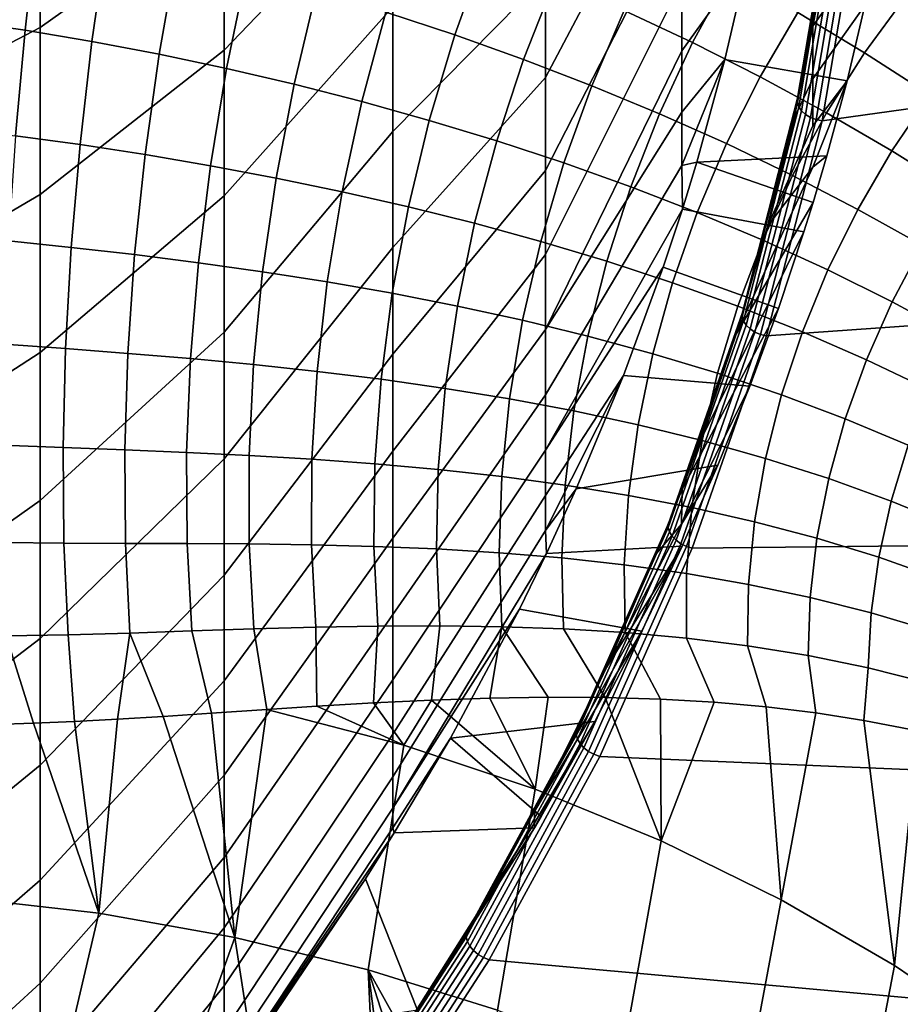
# Model space of a CAD drawing. Header units: metres. Extents: x -24 to 94, y -256 to 25.
# Tile 176 of 195: x 78.1 to 83.37, y -16.61 to -10.72. Entities that reach past the tile are written whole.
import ezdxf

# ---------------------------------------------------------------- set-up
doc = ezdxf.new("R2010")
doc.units = ezdxf.units.M
doc.layers.add('solid_10_061_003_XXX', color=7, linetype='CONTINUOUS')

msp = doc.modelspace()

# ---------------------------------------------------------------- linework, layer by layer
at = {"layer": 'solid_10_061_003_XXX'}
for points in [[(78.224976, -9.715414, 74.178932), (79.326355, -9.012093, 75.4478), (79.326355, -9.979489, 76.093376), (78.224976, -10.764632, 74.87326)], [(79.326355, -10.900813, 76.803162), (79.326355, -9.979489, 76.093376), (80.336258, -9.008134, 77.260719), (80.336258, -9.847392, 77.897743)], [(81.250847, -11.064909, 81.376114), (81.250847, -10.458348, 80.64978), (82.066635, -8.971923, 81.438347), (82.066635, -9.520189, 82.052467)], [(81.250847, -11.621123, 82.141685), (81.250847, -11.064909, 81.376114), (82.066635, -9.520189, 82.052467), (82.066635, -10.026504, 82.701607)], [(78.224976, -10.764632, 74.87326), (77.036316, -11.386167, 73.625092), (77.036316, -10.259458, 72.896606), (78.224976, -9.715414, 74.178932)], [(82.464561, -10.347692, 84.973854), (82.066635, -10.904544, 84.093376), (82.066635, -10.488634, 83.382912), (82.578247, -9.741383, 84.409576)], [(82.869179, -10.654808, 83.798775), (82.850548, -10.757395, 83.893822), (83.255692, -10.182955, 84.820564), (83.335724, -9.729325, 84.398384)], [(80.336258, -10.641743, 78.589958), (81.250847, -9.804201, 79.965996), (81.250847, -10.458348, 80.64978), (80.336258, -11.387564, 79.334206)], [(79.326355, -11.771811, 77.573868), (79.326355, -10.900813, 76.803162), (80.336258, -9.847392, 77.897743), (80.336258, -10.641743, 78.589958)], [(82.759277, -11.188503, 84.244987), (82.977737, -9.893978, 83.045372), (82.976593, -9.918981, 83.018234), (82.758141, -11.213453, 84.217804)], [(82.759277, -11.188503, 84.244987), (82.971565, -9.996569, 83.188797), (82.977737, -9.893978, 83.045372)], [(82.758141, -11.213453, 84.217804), (82.976593, -9.918981, 83.018234), (82.984451, -9.94402, 82.992271), (82.765938, -11.23886, 84.192184)], [(82.765938, -11.23886, 84.192184), (82.984451, -9.94402, 82.992271), (83.000847, -9.967578, 82.969055), (82.782204, -11.263185, 84.169678)], [(78.224976, -10.764632, 74.87326), (79.326355, -9.979489, 76.093376), (79.326355, -10.900813, 76.803162), (78.224976, -11.764416, 75.637062)], [(82.759277, -11.188503, 84.244987), (82.923912, -10.326626, 83.494629), (82.971565, -9.996569, 83.188797)], [(82.782204, -11.263185, 84.169678), (83.000847, -9.967578, 82.969055), (83.02478, -9.988229, 82.949989), (82.805954, -11.284955, 84.151649)], [(82.805954, -11.284955, 84.151649), (83.02478, -9.988229, 82.949989), (83.054802, -10.004722, 82.936234), (82.835739, -11.302852, 84.139191)], [(82.835739, -11.302852, 84.139191), (83.054802, -10.004722, 82.936234), (83.089104, -10.016056, 82.928612), (82.869766, -11.31579, 84.133057)], [(82.869766, -11.31579, 84.133057), (83.089104, -10.016056, 82.928612), (83.125343, -10.021494, 82.927544), (82.905693, -11.323049, 84.133675)], [(82.905693, -11.323049, 84.133675), (83.125343, -10.021494, 82.927544), (89.862999, -10.351515, 83.233612)], [(81.250847, -12.12446, 82.943016), (81.250847, -11.621123, 82.141685), (82.066635, -10.026504, 82.701607), (82.066635, -10.488634, 83.382912)], [(78.206261, -10.149372, 111.469086), (77.787575, -10.082253, 111.426735), (77.736526, -10.724948, 111.459793), (78.13533, -10.780724, 111.497482)], [(78.62516, -10.230778, 111.525604), (78.206261, -10.149372, 111.469086), (78.13533, -10.780724, 111.497482), (78.536041, -10.847408, 111.54879)], [(80.886566, -10.30778, 111.974213), (80.462852, -10.147016, 111.842522), (80.293961, -10.67288, 111.887955), (80.707542, -10.809383, 112.011681)], [(82.850548, -10.757395, 83.893822), (82.849213, -11.072032, 84.47818), (83.162277, -10.633759, 85.24012), (83.255692, -10.182955, 84.820564)], [(79.043755, -10.324837, 111.595985), (78.62516, -10.230778, 111.525604), (78.536041, -10.847408, 111.54879), (78.938301, -10.923982, 111.613663)], [(82.35376, -10.444365, 112.395905), (81.939583, -10.225342, 112.217369), (81.720787, -10.661803, 112.27536), (82.130455, -10.855152, 112.444504)], [(81.306007, -10.479385, 112.118553), (80.886566, -10.30778, 111.974213), (80.707542, -10.809383, 112.011681), (81.118797, -10.956078, 112.148384)], [(83.408478, -10.574318, 112.728333), (83.009117, -10.307876, 112.516273), (82.760536, -10.674451, 112.58606), (83.159477, -10.915712, 112.787651)], [(79.461662, -10.430332, 111.679962), (79.043755, -10.324837, 111.595985), (78.938301, -10.923982, 111.613663), (79.341728, -11.009784, 111.69207)], [(82.324486, -10.956119, 85.540108), (82.066635, -11.272401, 84.829872), (82.066635, -10.904544, 84.093376), (82.464561, -10.347692, 84.973854)], [(83.055267, -11.083076, 85.658295), (82.324486, -10.956119, 85.540108), (82.464561, -10.347692, 84.973854), (83.162277, -10.633759, 85.24012)], [(82.573013, -12.611586, 85.327744), (82.905693, -11.323049, 84.133675), (89.862999, -10.351515, 83.233612), (90.432945, -12.058804, 84.815758)], [(82.759277, -11.188503, 84.244987), (82.869179, -10.654808, 83.798775), (82.923912, -10.326626, 83.494629)], [(79.878525, -10.546485, 111.777344), (79.461662, -10.430332, 111.679962), (79.341728, -11.009784, 111.69207), (79.745941, -11.104516, 111.783951)], [(80.336258, -11.387564, 79.334206), (81.250847, -10.458348, 80.64978), (81.250847, -11.064909, 81.376114), (80.336258, -12.081452, 80.12709)], [(81.720787, -10.661803, 112.27536), (81.306007, -10.479385, 112.118553), (81.118797, -10.956078, 112.148384), (81.527191, -11.113194, 112.297966)], [(81.250847, -12.57263, 83.776451), (81.250847, -12.12446, 82.943016), (82.066635, -10.488634, 83.382912), (82.066635, -10.904544, 84.093376)], [(82.760536, -10.674451, 112.58606), (82.35376, -10.444365, 112.395905), (82.130455, -10.855152, 112.444504), (82.534508, -11.059647, 112.625839)], [(80.293961, -10.67288, 111.887955), (79.878525, -10.546485, 111.777344), (79.745941, -11.104516, 111.783951), (80.150467, -11.208175, 111.889259)], [(83.797882, -10.85163, 112.950905), (83.408478, -10.574318, 112.728333), (83.159477, -10.915712, 112.787651), (83.55011, -11.168315, 113.000519)], [(79.326355, -12.588463, 78.401939), (79.326355, -11.771811, 77.573868), (80.336258, -10.641743, 78.589958), (80.336258, -11.387564, 79.334206)], [(82.130455, -10.855152, 112.444504), (81.720787, -10.661803, 112.27536), (81.527191, -11.113194, 112.297966), (81.932144, -11.281068, 112.460304)], [(82.759277, -11.188503, 84.244987), (82.850548, -10.757395, 83.893822), (82.869179, -10.654808, 83.798775)], [(82.849213, -11.072032, 84.47818), (82.849525, -11.352798, 85.082985), (83.055267, -11.083076, 85.658295), (83.162277, -10.633759, 85.24012)], [(78.13533, -10.780724, 111.497482), (77.736526, -10.724948, 111.459793), (77.695625, -11.368682, 111.433395), (78.078674, -11.413483, 111.468216)], [(80.707542, -10.809383, 112.011681), (80.293961, -10.67288, 111.887955), (80.150467, -11.208175, 111.889259), (80.554794, -11.320971, 112.007919)], [(83.159477, -10.915712, 112.787651), (82.760536, -10.674451, 112.58606), (82.534508, -11.059647, 112.625839), (82.932358, -11.275568, 112.819214)], [(78.224976, -11.764416, 75.637062), (77.036316, -12.461349, 74.427681), (77.036316, -11.386167, 73.625092), (78.224976, -10.764632, 74.87326)], [(78.536041, -10.847408, 111.54879), (78.13533, -10.780724, 111.497482), (78.078674, -11.413483, 111.468216), (78.46479, -11.465957, 111.516548)], [(82.738518, -11.306542, 84.402725), (82.849213, -11.072032, 84.47818), (82.850548, -10.757395, 83.893822)], [(82.759277, -11.188503, 84.244987), (82.738518, -11.306542, 84.402725), (82.850548, -10.757395, 83.893822)], [(81.118797, -10.956078, 112.148384), (80.707542, -10.809383, 112.011681), (80.554794, -11.320971, 112.007919), (80.958351, -11.443278, 112.139854)], [(78.224976, -11.764416, 75.637062), (79.326355, -10.900813, 76.803162), (79.326355, -11.771811, 77.573868), (78.224976, -12.710173, 76.46682)], [(78.938301, -10.923982, 111.613663), (78.536041, -10.847408, 111.54879), (78.46479, -11.465957, 111.516548), (78.853722, -11.525668, 111.578506)], [(81.250847, -12.57263, 83.776451), (82.066635, -10.904544, 84.093376), (82.066635, -11.272401, 84.829872)], [(82.534508, -11.059647, 112.625839), (82.130455, -10.855152, 112.444504), (81.932144, -11.281068, 112.460304), (82.333008, -11.460104, 112.635277)], [(79.341728, -11.009784, 111.69207), (78.938301, -10.923982, 111.613663), (78.853722, -11.525668, 111.578506), (79.245125, -11.592475, 111.654129)], [(81.527191, -11.113194, 112.297966), (81.118797, -10.956078, 112.148384), (80.958351, -11.443278, 112.139854), (81.360489, -11.575571, 112.284966)], [(82.324486, -10.956119, 85.540108), (82.066635, -11.590583, 85.589142), (82.066635, -11.272401, 84.829872)], [(82.324486, -10.956119, 85.540108), (82.155968, -11.571368, 86.112709), (82.066635, -11.590583, 85.589142)], [(83.055267, -11.083076, 85.658295), (82.933907, -11.533474, 86.077469), (82.155968, -11.571368, 86.112709), (82.324486, -10.956119, 85.540108)], [(83.55011, -11.168315, 113.000519), (83.159477, -10.915712, 112.787651), (82.932358, -11.275568, 112.819214), (83.323372, -11.503228, 113.024475)], [(79.745941, -11.104516, 111.783951), (79.341728, -11.009784, 111.69207), (79.245125, -11.592475, 111.654129), (79.638596, -11.666533, 111.743446)], [(80.336258, -12.081452, 80.12709), (81.250847, -11.064909, 81.376114), (81.250847, -11.621123, 82.141685), (80.336258, -12.720246, 80.965004)], [(82.932358, -11.275568, 112.819214), (82.534508, -11.059647, 112.625839), (82.333008, -11.460104, 112.635277), (82.729103, -11.650744, 112.822754)], [(82.579422, -11.954125, 85.002838), (82.849525, -11.352798, 85.082985), (82.849213, -11.072032, 84.47818), (82.738518, -11.306542, 84.402725)], [(80.150467, -11.208175, 111.889259), (79.745941, -11.104516, 111.783951), (79.638596, -11.666533, 111.743446), (80.03363, -11.74822, 111.846413)], [(81.932144, -11.281068, 112.460304), (81.527191, -11.113194, 112.297966), (81.360489, -11.575571, 112.284966), (81.760559, -11.718392, 112.443153)], [(82.579422, -11.954125, 85.002838), (82.849831, -11.600589, 85.702034), (83.055267, -11.083076, 85.658295), (82.849525, -11.352798, 85.082985)], [(82.849831, -11.600589, 85.702034), (82.933907, -11.533474, 86.077469), (83.055267, -11.083076, 85.658295)], [(82.428398, -12.470133, 85.432655), (82.759277, -11.188503, 84.244987), (82.758141, -11.213453, 84.217804), (82.427269, -12.495029, 85.405418)], [(82.428398, -12.470133, 85.432655), (82.738518, -11.306542, 84.402725), (82.759277, -11.188503, 84.244987)], [(83.931931, -11.432427, 113.224487), (83.55011, -11.168315, 113.000519), (83.323372, -11.503228, 113.024475), (83.706932, -11.742934, 113.241455)], [(80.554794, -11.320971, 112.007919), (80.150467, -11.208175, 111.889259), (80.03363, -11.74822, 111.846413), (80.429665, -11.838073, 111.962975)], [(82.427269, -12.495029, 85.405418), (82.758141, -11.213453, 84.217804), (82.765938, -11.23886, 84.192184), (82.434975, -12.520801, 85.380135)], [(82.434975, -12.520801, 85.380135), (82.765938, -11.23886, 84.192184), (82.782204, -11.263185, 84.169678), (82.451042, -12.545884, 85.35833)], [(81.250847, -12.57263, 83.776451), (82.066635, -11.272401, 84.829872), (82.066635, -11.590583, 85.589142), (81.250847, -12.963593, 84.638206)], [(82.333008, -11.460104, 112.635277), (81.932144, -11.281068, 112.460304), (81.760559, -11.718392, 112.443153), (82.157814, -11.872325, 112.614288)], [(82.428398, -12.470133, 85.432655), (82.579422, -11.954125, 85.002838), (82.738518, -11.306542, 84.402725)], [(82.451042, -12.545884, 85.35833), (82.782204, -11.263185, 84.169678), (82.805954, -11.284955, 84.151649), (82.474503, -12.568763, 85.341331)], [(82.474503, -12.568763, 85.341331), (82.805954, -11.284955, 84.151649), (82.835739, -11.302852, 84.139191), (82.503937, -12.58805, 85.330162)], [(82.503937, -12.58805, 85.330162), (82.835739, -11.302852, 84.139191), (82.869766, -11.31579, 84.133057), (82.537552, -12.602577, 85.3255)], [(82.869766, -11.31579, 84.133057), (82.905693, -11.323049, 84.133675), (82.573013, -12.611586, 85.327744), (82.537552, -12.602577, 85.3255)], [(83.323372, -11.503228, 113.024475), (82.932358, -11.275568, 112.819214), (82.729103, -11.650744, 112.822754), (83.119667, -11.853449, 113.022568)], [(80.958351, -11.443278, 112.139854), (80.554794, -11.320971, 112.007919), (80.429665, -11.838073, 111.962975), (80.826065, -11.93673, 112.09304)], [(78.078674, -11.413483, 111.468216), (78.036789, -12.042121, 111.381538), (78.412018, -12.08102, 111.429176), (78.46479, -11.465957, 111.516548)], [(79.326355, -13.346996, 79.283562), (79.326355, -12.588463, 78.401939), (80.336258, -11.387564, 79.334206), (80.336258, -12.081452, 80.12709)], [(78.46479, -11.465957, 111.516548), (78.412018, -12.08102, 111.429176), (78.790749, -12.124636, 111.490814), (78.853722, -11.525668, 111.578506)], [(81.360489, -11.575571, 112.284966), (80.958351, -11.443278, 112.139854), (80.826065, -11.93673, 112.09304), (81.222153, -12.044896, 112.236496)], [(82.729103, -11.650744, 112.822754), (82.333008, -11.460104, 112.635277), (82.157814, -11.872325, 112.614288), (82.551498, -12.037968, 112.798225)], [(78.853722, -11.525668, 111.578506), (78.790749, -12.124636, 111.490814), (79.172691, -12.173313, 111.56649), (79.245125, -11.592475, 111.654129)], [(82.851608, -11.812283, 86.336952), (82.155968, -11.571368, 86.112709), (82.933907, -11.533474, 86.077469)], [(82.390709, -12.601455, 85.602699), (82.851608, -11.812283, 86.336952), (82.933907, -11.533474, 86.077469), (82.849831, -11.600589, 85.702034)], [(83.706932, -11.742934, 113.241455), (83.323372, -11.503228, 113.024475), (83.119667, -11.853449, 113.022568), (83.503975, -12.068655, 113.234566)], [(79.245125, -11.592475, 111.654129), (79.172691, -12.173313, 111.56649), (79.557426, -12.227623, 111.656174), (79.638596, -11.666533, 111.743446)], [(81.760559, -11.718392, 112.443153), (81.360489, -11.575571, 112.284966), (81.222153, -12.044896, 112.236496), (81.61721, -12.163305, 112.393211)], [(81.250847, -12.963593, 84.638206), (82.066635, -11.590583, 85.589142), (82.070015, -11.85189, 86.373779), (81.250847, -13.295571, 85.524361)], [(82.155968, -11.571368, 86.112709), (82.070015, -11.85189, 86.373779), (82.066635, -11.590583, 85.589142)], [(82.79715, -11.987318, 86.499855), (82.070015, -11.85189, 86.373779), (82.155968, -11.571368, 86.112709), (82.851608, -11.812283, 86.336952)], [(82.579422, -11.954125, 85.002838), (82.390709, -12.601455, 85.602699), (82.849831, -11.600589, 85.702034)], [(79.638596, -11.666533, 111.743446), (79.557426, -12.227623, 111.656174), (79.944473, -12.288299, 111.759796), (80.03363, -11.74822, 111.846413)], [(80.336258, -12.720246, 80.965004), (81.250847, -11.621123, 82.141685), (81.250847, -12.12446, 82.943016), (80.336258, -13.301031, 81.844124)], [(83.119667, -11.853449, 113.022568), (82.729103, -11.650744, 112.822754), (82.551498, -12.037968, 112.798225), (82.940773, -12.215919, 112.994812)], [(82.157814, -11.872325, 112.614288), (81.760559, -11.718392, 112.443153), (81.61721, -12.163305, 112.393211), (82.01046, -12.292709, 112.563049)], [(78.224976, -12.710173, 76.46682), (77.036316, -13.480136, 75.300735), (77.036316, -12.461349, 74.427681), (78.224976, -11.764416, 75.637062)], [(78.224976, -12.710173, 76.46682), (79.326355, -11.771811, 77.573868), (79.326355, -12.588463, 78.401939), (78.224976, -13.597561, 77.358727)], [(80.03363, -11.74822, 111.846413), (79.944473, -12.288299, 111.759796), (80.333252, -12.35617, 111.877235), (80.429665, -11.838073, 111.962975)], [(80.429665, -11.838073, 111.962975), (80.333252, -12.35617, 111.877235), (80.723114, -12.432121, 112.008347), (80.826065, -11.93673, 112.09304)], [(82.390709, -12.601455, 85.602699), (82.170006, -13.253489, 86.20694), (82.79715, -11.987318, 86.499855), (82.851608, -11.812283, 86.336952)], [(81.955353, -12.199842, 86.697617), (81.250847, -13.295571, 85.524361), (82.070015, -11.85189, 86.373779)], [(82.643799, -12.446465, 86.92717), (81.955353, -12.199842, 86.697617), (82.070015, -11.85189, 86.373779), (82.79715, -11.987318, 86.499855)], [(82.551498, -12.037968, 112.798225), (82.157814, -11.872325, 112.614288), (82.01046, -12.292709, 112.563049), (82.4011, -12.433854, 112.745857)], [(83.503975, -12.068655, 113.234566), (83.119667, -11.853449, 113.022568), (82.940773, -12.215919, 112.994812), (83.324844, -12.406746, 113.20388)], [(80.826065, -11.93673, 112.09304), (80.723114, -12.432121, 112.008347), (81.113388, -12.517065, 112.152962), (81.222153, -12.044896, 112.236496)], [(82.428398, -12.470133, 85.432655), (82.390709, -12.601455, 85.602699), (82.579422, -11.954125, 85.002838)], [(82.170006, -13.253489, 86.20694), (82.067223, -13.529264, 86.462479), (82.643799, -12.446465, 86.92717), (82.79715, -11.987318, 86.499855)], [(78.036789, -12.042121, 111.381538), (78.010048, -12.661148, 111.23822), (78.378197, -12.687222, 111.287437), (78.412018, -12.08102, 111.429176)], [(78.412018, -12.08102, 111.429176), (78.378197, -12.687222, 111.287437), (78.749947, -12.715652, 111.351357), (78.790749, -12.124636, 111.490814)], [(79.326355, -14.04391, 80.214653), (79.326355, -13.346996, 79.283562), (80.336258, -12.081452, 80.12709), (80.336258, -12.720246, 80.965004)], [(81.222153, -12.044896, 112.236496), (81.113388, -12.517065, 112.152962), (81.503349, -12.611917, 112.310913), (81.61721, -12.163305, 112.393211)], [(82.128624, -13.881971, 86.504982), (82.573013, -12.611586, 85.327744), (90.432945, -12.058804, 84.815758), (90.865692, -13.788756, 86.418907)], [(82.940773, -12.215919, 112.994812), (82.551498, -12.037968, 112.798225), (82.4011, -12.433854, 112.745857), (82.788269, -12.587471, 112.941452)], [(83.881126, -12.29684, 113.458496), (83.503975, -12.068655, 113.234566), (83.324844, -12.406746, 113.20388), (83.702744, -12.611044, 113.425179)], [(78.790749, -12.124636, 111.490814), (78.749947, -12.715652, 111.351357), (79.125061, -12.747221, 111.429901), (79.172691, -12.173313, 111.56649)], [(80.336258, -13.301031, 81.844124), (81.250847, -12.12446, 82.943016), (81.250847, -12.57263, 83.776451), (80.336258, -13.821158, 82.760429)], [(79.172691, -12.173313, 111.56649), (79.125061, -12.747221, 111.429901), (79.503159, -12.782883, 111.522903), (79.557426, -12.227623, 111.656174)], [(81.717392, -12.848792, 87.301575), (81.250847, -13.567053, 86.43087), (81.250847, -13.295571, 85.524361), (81.955353, -12.199842, 86.697617)], [(81.61721, -12.163305, 112.393211), (81.503349, -12.611917, 112.310913), (81.892235, -12.717582, 112.482025), (82.01046, -12.292709, 112.563049)], [(82.472649, -12.912019, 87.360451), (81.717392, -12.848792, 87.301575), (81.955353, -12.199842, 86.697617), (82.643799, -12.446465, 86.92717)], [(79.557426, -12.227623, 111.656174), (79.503159, -12.782883, 111.522903), (79.883781, -12.823688, 111.630173), (79.944473, -12.288299, 111.759796)], [(83.324844, -12.406746, 113.20388), (82.940773, -12.215919, 112.994812), (82.788269, -12.587471, 112.941452), (83.171104, -12.754256, 113.149666)], [(79.944473, -12.288299, 111.759796), (79.883781, -12.823688, 111.630173), (80.266396, -12.87073, 111.751457), (80.333252, -12.35617, 111.877235)], [(82.01046, -12.292709, 112.563049), (81.892235, -12.717582, 112.482025), (82.279228, -12.834944, 112.666107), (82.4011, -12.433854, 112.745857)], [(80.333252, -12.35617, 111.877235), (80.266396, -12.87073, 111.751457), (80.650398, -12.925118, 111.88652), (80.723114, -12.432121, 112.008347)], [(80.723114, -12.432121, 112.008347), (80.650398, -12.925118, 111.88652), (81.035149, -12.987951, 112.03511), (81.113388, -12.517065, 112.152962)], [(82.4011, -12.433854, 112.745857), (82.279228, -12.834944, 112.666107), (82.663475, -12.964861, 112.862961), (82.788269, -12.587471, 112.941452)], [(83.702744, -12.611044, 113.425179), (83.324844, -12.406746, 113.20388), (83.171104, -12.754256, 113.149666), (83.548637, -12.934915, 113.370247)], [(81.986443, -13.73362, 86.6035), (82.428398, -12.470133, 85.432655), (82.427269, -12.495029, 85.405418), (81.985336, -13.758464, 86.576218)], [(81.985336, -13.758464, 86.576218), (82.427269, -12.495029, 85.405418), (82.434975, -12.520801, 85.380135), (81.992912, -13.784594, 86.551262)], [(81.986443, -13.73362, 86.6035), (82.390709, -12.601455, 85.602699), (82.428398, -12.470133, 85.432655)], [(82.067223, -13.529264, 86.462479), (82.064049, -13.737563, 87.353401), (82.472649, -12.912019, 87.360451), (82.643799, -12.446465, 86.92717)], [(81.113388, -12.517065, 112.152962), (81.035149, -12.987951, 112.03511), (81.419983, -13.060306, 112.196983), (81.503349, -12.611917, 112.310913)], [(81.992912, -13.784594, 86.551262), (82.434975, -12.520801, 85.380135), (82.451042, -12.545884, 85.35833), (82.00872, -13.810426, 86.530151)], [(82.00872, -13.810426, 86.530151), (82.451042, -12.545884, 85.35833), (82.474503, -12.568763, 85.341331), (82.031799, -13.834397, 86.514168)], [(78.224976, -13.597561, 77.358727), (79.326355, -12.588463, 78.401939), (79.326355, -13.346996, 79.283562), (78.224976, -14.422503, 78.308685)], [(80.336258, -13.821158, 82.760429), (81.250847, -12.57263, 83.776451), (81.250847, -12.963593, 84.638206), (80.336258, -14.278255, 83.709755)], [(81.503349, -12.611917, 112.310913), (81.419983, -13.060306, 112.196983), (81.804169, -13.143228, 112.37191), (81.892235, -12.717582, 112.482025)], [(81.986443, -13.73362, 86.6035), (82.170006, -13.253489, 86.20694), (82.390709, -12.601455, 85.602699)], [(82.031799, -13.834397, 86.514168), (82.474503, -12.568763, 85.341331), (82.503937, -12.58805, 85.330162), (82.060745, -13.855055, 86.504265)], [(82.060745, -13.855055, 86.504265), (82.503937, -12.58805, 85.330162), (82.537552, -12.602577, 85.3255), (82.093819, -13.871147, 86.501053)], [(82.537552, -12.602577, 85.3255), (82.573013, -12.611586, 85.327744), (82.128624, -13.881971, 86.504982), (82.093819, -13.871147, 86.501053)], [(82.788269, -12.587471, 112.941452), (82.663475, -12.964861, 112.862961), (83.044113, -13.108148, 113.072411), (83.171104, -12.754256, 113.149666)], [(78.010048, -12.661148, 111.23822), (77.998672, -13.265155, 111.039497), (78.363609, -13.279268, 111.09256), (78.378197, -12.687222, 111.287437)], [(78.224976, -13.597561, 77.358727), (77.036316, -14.43792, 76.240318), (77.036316, -13.480136, 75.300735), (78.224976, -12.710173, 76.46682)], [(78.378197, -12.687222, 111.287437), (78.363609, -13.279268, 111.09256), (78.731667, -13.293549, 111.161354), (78.749947, -12.715652, 111.351357)], [(78.749947, -12.715652, 111.351357), (78.731667, -13.293549, 111.161354), (79.102646, -13.309182, 111.24556), (79.125061, -12.747221, 111.429901)], [(79.326355, -14.675987, 81.190926), (79.326355, -14.04391, 80.214653), (80.336258, -12.720246, 80.965004), (80.336258, -13.301031, 81.844124)], [(81.892235, -12.717582, 112.482025), (81.804169, -13.143228, 112.37191), (82.186943, -13.23773, 112.559662), (82.279228, -12.834944, 112.666107)], [(79.125061, -12.747221, 111.429901), (79.102646, -13.309182, 111.24556), (79.47625, -13.327456, 111.344803), (79.503159, -12.782883, 111.522903)], [(79.503159, -12.782883, 111.522903), (79.47625, -13.327456, 111.344803), (79.852074, -13.349705, 111.458664), (79.883781, -12.823688, 111.630173)], [(83.171104, -12.754256, 113.149666), (83.044113, -13.108148, 113.072411), (83.420166, -13.265619, 113.294182), (83.548637, -12.934915, 113.370247)], [(79.883781, -12.823688, 111.630173), (79.852074, -13.349705, 111.458664), (80.229675, -13.377255, 111.586731), (80.266396, -12.87073, 111.751457)], [(81.717392, -12.848792, 87.301575), (81.250847, -13.776803, 87.35363), (81.250847, -13.567053, 86.43087)], [(81.717392, -12.848792, 87.301575), (81.433968, -13.527513, 87.933243), (81.250847, -13.776803, 87.35363)], [(82.472649, -12.912019, 87.360451), (82.282326, -13.384937, 87.800583), (81.433968, -13.527513, 87.933243), (81.717392, -12.848792, 87.301575)], [(82.279228, -12.834944, 112.666107), (82.186943, -13.23773, 112.559662), (82.56749, -13.344786, 112.760025), (82.663475, -12.964861, 112.862961)], [(80.266396, -12.87073, 111.751457), (80.229675, -13.377255, 111.586731), (80.608536, -13.41141, 111.728622), (80.650398, -12.925118, 111.88652)], [(80.336258, -14.278255, 83.709755), (81.250847, -12.963593, 84.638206), (81.250847, -13.295571, 85.524361), (80.336258, -14.670239, 84.687767)], [(80.650398, -12.925118, 111.88652), (80.608536, -13.41141, 111.728622), (80.988121, -13.453435, 111.883957), (81.035149, -12.987951, 112.03511)], [(82.064049, -13.737563, 87.353401), (82.282326, -13.384937, 87.800583), (82.472649, -12.912019, 87.360451)], [(82.663475, -12.964861, 112.862961), (82.56749, -13.344786, 112.760025), (82.944977, -13.465325, 112.972778), (83.044113, -13.108148, 113.072411)], [(81.035149, -12.987951, 112.03511), (80.988121, -13.453435, 111.883957), (81.367828, -13.504548, 112.052414), (81.419983, -13.060306, 112.196983)], [(81.419983, -13.060306, 112.196983), (81.367828, -13.504548, 112.052414), (81.74704, -13.565924, 112.233681), (81.804169, -13.143228, 112.37191)], [(81.804169, -13.143228, 112.37191), (81.74704, -13.565924, 112.233681), (82.125053, -13.638688, 112.427475), (82.186943, -13.23773, 112.559662)], [(83.044113, -13.108148, 113.072411), (82.944977, -13.465325, 112.972778), (83.318451, -13.600268, 113.197655), (83.420166, -13.265619, 113.294182)], [(81.986443, -13.73362, 86.6035), (82.067223, -13.529264, 86.462479), (82.170006, -13.253489, 86.20694)], [(82.186943, -13.23773, 112.559662), (82.125053, -13.638688, 112.427475), (82.501152, -13.723924, 112.633537), (82.56749, -13.344786, 112.760025)], [(77.998672, -13.265155, 111.039497), (78.002769, -13.848866, 110.787117), (78.368378, -13.851983, 110.846252), (78.363609, -13.279268, 111.09256)], [(78.363609, -13.279268, 111.09256), (78.368378, -13.851983, 110.846252), (78.736053, -13.853278, 110.92247), (78.731667, -13.293549, 111.161354)], [(78.731667, -13.293549, 111.161354), (78.736053, -13.853278, 110.92247), (79.105644, -13.854286, 111.015091), (79.102646, -13.309182, 111.24556)], [(79.102646, -13.309182, 111.24556), (79.105644, -13.854286, 111.015091), (79.476929, -13.856586, 111.123421), (79.47625, -13.327456, 111.344803)], [(79.326355, -15.24031, 82.20787), (79.326355, -14.675987, 81.190926), (80.336258, -13.301031, 81.844124), (80.336258, -13.821158, 82.760429)], [(80.336258, -14.670239, 84.687767), (81.250847, -13.295571, 85.524361), (81.250847, -13.567053, 86.43087), (80.336258, -14.995321, 85.690002)], [(83.420166, -13.265619, 113.294182), (83.318451, -13.600268, 113.197655), (83.686966, -13.750468, 113.434441), (83.790672, -13.438018, 113.528061)], [(78.224976, -14.422503, 78.308685), (79.326355, -13.346996, 79.283562), (79.326355, -14.04391, 80.214653), (78.224976, -15.181214, 79.312332)], [(79.47625, -13.327456, 111.344803), (79.476929, -13.856586, 111.123421), (79.849625, -13.861754, 111.246773), (79.852074, -13.349705, 111.458664)], [(79.852074, -13.349705, 111.458664), (79.849625, -13.861754, 111.246773), (80.223404, -13.871318, 111.384506), (80.229675, -13.377255, 111.586731)], [(80.229675, -13.377255, 111.586731), (80.223404, -13.871318, 111.384506), (80.5979, -13.886746, 111.536034), (80.608536, -13.41141, 111.728622)], [(82.56749, -13.344786, 112.760025), (82.501152, -13.723924, 112.633537), (82.874557, -13.822665, 112.851646), (82.944977, -13.465325, 112.972778)], [(80.608536, -13.41141, 111.728622), (80.5979, -13.886746, 111.536034), (80.972694, -13.909447, 111.700844), (80.988121, -13.453435, 111.883957)], [(82.282326, -13.384937, 87.800583), (82.069145, -13.87079, 88.252754), (81.256783, -13.913195, 88.292191), (81.433968, -13.527513, 87.933243)], [(81.614876, -14.597071, 87.452011), (82.069145, -13.87079, 88.252754), (82.282326, -13.384937, 87.800583), (82.064049, -13.737563, 87.353401)], [(80.988121, -13.453435, 111.883957), (80.972694, -13.909447, 111.700844), (81.347336, -13.940761, 111.878471), (81.367828, -13.504548, 112.052414)], [(82.944977, -13.465325, 112.972778), (82.874557, -13.822665, 112.851646), (83.244377, -13.935932, 113.081512), (83.318451, -13.600268, 113.197655)], [(81.433968, -13.527513, 87.933243), (81.256783, -13.913195, 88.292191), (81.250847, -13.776803, 87.35363)], [(81.367828, -13.504548, 112.052414), (81.347336, -13.940761, 111.878471), (81.721321, -13.981974, 112.068535), (81.74704, -13.565924, 112.233681)], [(81.91333, -13.916368, 86.821198), (82.064049, -13.737563, 87.353401), (82.067223, -13.529264, 86.462479)], [(81.986443, -13.73362, 86.6035), (81.91333, -13.916368, 86.821198), (82.067223, -13.529264, 86.462479)], [(78.224976, -14.422503, 78.308685), (77.036316, -15.330364, 77.242165), (77.036316, -14.43792, 76.240318), (78.224976, -13.597561, 77.358727)], [(80.336258, -14.995321, 85.690002), (81.250847, -13.567053, 86.43087), (81.250847, -13.776803, 87.35363), (80.336258, -15.25202, 86.711891)], [(81.74704, -13.565924, 112.233681), (81.721321, -13.981974, 112.068535), (82.094101, -14.034312, 112.270683), (82.125053, -13.638688, 112.427475)], [(83.318451, -13.600268, 113.197655), (83.244377, -13.935932, 113.081512), (83.609718, -14.064688, 113.322906), (83.686966, -13.750468, 113.434441)], [(82.125053, -13.638688, 112.427475), (82.094101, -14.034312, 112.270683), (82.465034, -14.098957, 112.484612), (82.501152, -13.723924, 112.633537)], [(81.435226, -14.97379, 87.752739), (81.986443, -13.73362, 86.6035), (81.985336, -13.758464, 86.576218), (81.434143, -14.998583, 87.725403)], [(81.435226, -14.97379, 87.752739), (81.91333, -13.916368, 86.821198), (81.986443, -13.73362, 86.6035)], [(82.501152, -13.723924, 112.633537), (82.465034, -14.098957, 112.484612), (82.833458, -14.17704, 112.710068), (82.874557, -13.822665, 112.851646)], [(80.336258, -15.25202, 86.711891), (81.250847, -13.776803, 87.35363), (81.256783, -13.913195, 88.292191), (80.336258, -15.439163, 87.748779)], [(81.434143, -14.998583, 87.725403), (81.985336, -13.758464, 86.576218), (81.992912, -13.784594, 86.551262), (81.441566, -15.025064, 87.700775)], [(81.441566, -15.025064, 87.700775), (81.992912, -13.784594, 86.551262), (82.00872, -13.810426, 86.530151), (81.457047, -15.051632, 87.680351)], [(81.574417, -15.128794, 87.660378), (82.128624, -13.881971, 86.504982), (90.865692, -13.788756, 86.418907), (91.159485, -15.534363, 88.036552)], [(81.91333, -13.916368, 86.821198), (81.614876, -14.597071, 87.452011), (82.064049, -13.737563, 87.353401)], [(78.002769, -13.848866, 110.787117), (78.022285, -14.407184, 110.483292), (78.392464, -14.400368, 110.550674), (78.368378, -13.851983, 110.846252)], [(78.368378, -13.851983, 110.846252), (78.392464, -14.400368, 110.550674), (78.763077, -14.389953, 110.636795), (78.736053, -13.853278, 110.92247)], [(78.736053, -13.853278, 110.92247), (78.763077, -14.389953, 110.636795), (79.134026, -14.377771, 110.740509), (79.105644, -13.854286, 111.015091)], [(79.326355, -15.734272, 83.26078), (79.326355, -15.24031, 82.20787), (80.336258, -13.821158, 82.760429), (80.336258, -14.278255, 83.709755)], [(81.457047, -15.051632, 87.680351), (82.00872, -13.810426, 86.530151), (82.031799, -13.834397, 86.514168), (81.479645, -15.076675, 87.665352)], [(81.479645, -15.076675, 87.665352), (82.031799, -13.834397, 86.514168), (82.060745, -13.855055, 86.504265), (81.507996, -15.098678, 87.6567)], [(82.874557, -13.822665, 112.851646), (82.833458, -14.17704, 112.710068), (83.198586, -14.269676, 112.946762), (83.244377, -13.935932, 113.081512)], [(79.105644, -13.854286, 111.015091), (79.134026, -14.377771, 110.740509), (79.505188, -14.365648, 110.86071), (79.476929, -13.856586, 111.123421)], [(79.476929, -13.856586, 111.123421), (79.505188, -14.365648, 110.86071), (79.87645, -14.355361, 110.996361), (79.849625, -13.861754, 111.246773)], [(79.849625, -13.861754, 111.246773), (79.87645, -14.355361, 110.996361), (80.247635, -14.3486, 111.146553), (80.223404, -13.871318, 111.384506)], [(80.223404, -13.871318, 111.384506), (80.247635, -14.3486, 111.146553), (80.618561, -14.346973, 111.310448), (80.5979, -13.886746, 111.536034)], [(80.5979, -13.886746, 111.536034), (80.618561, -14.346973, 111.310448), (80.988998, -14.352001, 111.487358), (80.972694, -13.909447, 111.700844)], [(80.972694, -13.909447, 111.700844), (80.988998, -14.352001, 111.487358), (81.358673, -14.365131, 111.676682), (81.347336, -13.940761, 111.878471)], [(82.069145, -13.87079, 88.252754), (81.826439, -14.379208, 88.725922), (81.09407, -14.246601, 88.602478), (81.256783, -13.913195, 88.292191)], [(81.266388, -15.303649, 88.106758), (81.186646, -15.454678, 88.246689), (81.826439, -14.379208, 88.725922), (82.069145, -13.87079, 88.252754)], [(81.614876, -14.597071, 87.452011), (81.266388, -15.303649, 88.106758), (82.069145, -13.87079, 88.252754)], [(81.507996, -15.098678, 87.6567), (82.060745, -13.855055, 86.504265), (82.093819, -13.871147, 86.501053), (81.540382, -15.116307, 87.654915)], [(82.093819, -13.871147, 86.501053), (82.128624, -13.881971, 86.504982), (81.574417, -15.128794, 87.660378), (81.540382, -15.116307, 87.654915)], [(81.09407, -14.246601, 88.602478), (80.336258, -15.439163, 87.748779), (81.256783, -13.913195, 88.292191)], [(81.347336, -13.940761, 111.878471), (81.358673, -14.365131, 111.676682), (81.727242, -14.38774, 111.877922), (81.721321, -13.981974, 112.068535)], [(81.435226, -14.97379, 87.752739), (81.614876, -14.597071, 87.452011), (81.91333, -13.916368, 86.821198)], [(83.244377, -13.935932, 113.081512), (83.198586, -14.269676, 112.946762), (83.559586, -14.377926, 113.19445), (83.609718, -14.064688, 113.322906)], [(81.721321, -13.981974, 112.068535), (81.727242, -14.38774, 111.877922), (82.094322, -14.421144, 112.09066), (82.094101, -14.034312, 112.270683)], [(78.224976, -15.181214, 79.312332), (79.326355, -14.04391, 80.214653), (79.326355, -14.675987, 81.190926), (78.224976, -15.870208, 80.365067)], [(82.094101, -14.034312, 112.270683), (82.094322, -14.421144, 112.09066), (82.459442, -14.466608, 112.314545), (82.465034, -14.098957, 112.484612)], [(82.465034, -14.098957, 112.484612), (82.459442, -14.466608, 112.314545), (82.822037, -14.525353, 112.549286), (82.833458, -14.17704, 112.710068)], [(82.833458, -14.17704, 112.710068), (82.822037, -14.525353, 112.549286), (83.181473, -14.598579, 112.794579), (83.198586, -14.269676, 112.946762)], [(80.681168, -15.019513, 89.321808), (80.336258, -15.555899, 88.795929), (80.336258, -15.439163, 87.748779), (81.09407, -14.246601, 88.602478)], [(81.826439, -14.379208, 88.725922), (81.546211, -14.91899, 89.228279), (80.681168, -15.019513, 89.321808), (81.09407, -14.246601, 88.602478)], [(79.326355, -16.155592, 84.34481), (79.326355, -15.734272, 83.26078), (80.336258, -14.278255, 83.709755), (80.336258, -14.670239, 84.687767)], [(83.198586, -14.269676, 112.946762), (83.181473, -14.598579, 112.794579), (83.537003, -14.687446, 113.050179), (83.559586, -14.377926, 113.19445)], [(78.763077, -14.389953, 110.636795), (78.961456, -14.889182, 110.351585), (79.250999, -14.870354, 110.446274), (79.134026, -14.377771, 110.740509)], [(79.134026, -14.377771, 110.740509), (79.250999, -14.870354, 110.446274), (79.582619, -14.848241, 110.567741), (79.505188, -14.365648, 110.86071)], [(79.87645, -14.355361, 110.996361), (79.505188, -14.365648, 110.86071), (79.582619, -14.848241, 110.567741), (79.882057, -14.828834, 110.688698)], [(80.247635, -14.3486, 111.146553), (79.87645, -14.355361, 110.996361), (79.882057, -14.828834, 110.688698), (80.220108, -14.808857, 110.837349)], [(80.618561, -14.346973, 111.310448), (80.247635, -14.3486, 111.146553), (80.220108, -14.808857, 110.837349), (80.5672, -14.79175, 111.002693)], [(80.988998, -14.352001, 111.487358), (80.618561, -14.346973, 111.310448), (80.5672, -14.79175, 111.002693), (80.917229, -14.779679, 111.181641)], [(80.988998, -14.352001, 111.487358), (80.917229, -14.779679, 111.181641), (81.265892, -14.773706, 111.371941)], [(80.988998, -14.352001, 111.487358), (81.265892, -14.773706, 111.371941), (81.606979, -14.775663, 111.568932), (81.358673, -14.365131, 111.676682)], [(81.186646, -15.454678, 88.246689), (81.182884, -15.529737, 89.029015), (81.546211, -14.91899, 89.228279), (81.826439, -14.379208, 88.725922)], [(81.358673, -14.365131, 111.676682), (81.606979, -14.775663, 111.568932), (81.939232, -14.785704, 111.771255), (81.727242, -14.38774, 111.877922)], [(78.224976, -15.181214, 79.312332), (77.036316, -16.153433, 78.30175), (77.036316, -15.330364, 77.242165), (78.224976, -14.422503, 78.308685)], [(78.022285, -14.407184, 110.483292), (77.953896, -14.937777, 110.113731), (78.186386, -14.93015, 110.155106)], [(78.392464, -14.400368, 110.550674), (78.022285, -14.407184, 110.483292), (78.186386, -14.93015, 110.155106), (78.430916, -14.919326, 110.20771)], [(78.763077, -14.389953, 110.636795), (78.392464, -14.400368, 110.550674), (78.430916, -14.919326, 110.20771), (78.68837, -14.9057, 110.27253)], [(78.763077, -14.389953, 110.636795), (78.68837, -14.9057, 110.27253), (78.961456, -14.889182, 110.351585)], [(81.727242, -14.38774, 111.877922), (81.939232, -14.785704, 111.771255), (82.26033, -14.804431, 111.976341), (82.094322, -14.421144, 112.09066)], [(82.094322, -14.421144, 112.09066), (82.26033, -14.804431, 111.976341), (82.570206, -14.831959, 112.183197), (82.459442, -14.466608, 112.314545)], [(82.459442, -14.466608, 112.314545), (82.570206, -14.831959, 112.183197), (82.868599, -14.868062, 112.390923), (82.822037, -14.525353, 112.549286)], [(83.181473, -14.598579, 112.794579), (82.822037, -14.525353, 112.549286), (82.868599, -14.868062, 112.390923), (83.156105, -14.912935, 112.599052)], [(81.435226, -14.97379, 87.752739), (81.266388, -15.303649, 88.106758), (81.614876, -14.597071, 87.452011)], [(83.537003, -14.687446, 113.050179), (83.181473, -14.598579, 112.794579), (83.156105, -14.912935, 112.599052), (83.478935, -14.97616, 112.842575)], [(78.224976, -15.870208, 80.365067), (79.326355, -14.675987, 81.190926), (79.326355, -15.24031, 82.20787), (78.224976, -16.48632, 81.462044)], [(79.326355, -16.502329, 85.454948), (79.326355, -16.155592, 84.34481), (80.336258, -14.670239, 84.687767), (80.336258, -14.995321, 85.690002)], [(80.5672, -14.79175, 111.002693), (80.220108, -14.808857, 110.837349), (80.402534, -15.06077, 110.734131)], [(80.5672, -14.79175, 111.002693), (80.402534, -15.06077, 110.734131), (81.1875, -15.324762, 110.936752)], [(80.917229, -14.779679, 111.181641), (80.5672, -14.79175, 111.002693), (81.1875, -15.324762, 110.936752)], [(81.265892, -14.773706, 111.371941), (80.917229, -14.779679, 111.181641), (81.1875, -15.324762, 110.936752)], [(81.606979, -14.775663, 111.568932), (81.265892, -14.773706, 111.371941), (81.1875, -15.324762, 110.936752), (81.941505, -15.634195, 111.17971)], [(81.939232, -14.785704, 111.771255), (81.606979, -14.775663, 111.568932), (81.941505, -15.634195, 111.17971)], [(82.26033, -14.804431, 111.976341), (81.939232, -14.785704, 111.771255), (81.941505, -15.634195, 111.17971)], [(79.582619, -14.848241, 110.567741), (79.250999, -14.870354, 110.446274), (79.391685, -16.21253, 109.434677)], [(80.402534, -15.06077, 110.734131), (79.582619, -14.848241, 110.567741), (79.391685, -16.21253, 109.434677), (80.188972, -16.406586, 109.581535)], [(79.882057, -14.828834, 110.688698), (79.582619, -14.848241, 110.567741), (80.402534, -15.06077, 110.734131)], [(80.220108, -14.808857, 110.837349), (79.882057, -14.828834, 110.688698), (80.402534, -15.06077, 110.734131)], [(82.570206, -14.831959, 112.183197), (82.26033, -14.804431, 111.976341), (81.941505, -15.634195, 111.17971), (82.660027, -15.98681, 111.460953)], [(82.868599, -14.868062, 112.390923), (82.570206, -14.831959, 112.183197), (82.660027, -15.98681, 111.460953)], [(78.68837, -14.9057, 110.27253), (78.430916, -14.919326, 110.20771), (78.576324, -16.067663, 109.330429)], [(78.961456, -14.889182, 110.351585), (78.68837, -14.9057, 110.27253), (78.576324, -16.067663, 109.330429), (79.391685, -16.21253, 109.434677)], [(79.250999, -14.870354, 110.446274), (78.961456, -14.889182, 110.351585), (79.391685, -16.21253, 109.434677)], [(83.156105, -14.912935, 112.599052), (82.868599, -14.868062, 112.390923), (82.660027, -15.98681, 111.460953), (83.338852, -16.380112, 111.778244)], [(83.156105, -14.912935, 112.599052), (83.338852, -16.380112, 111.778244), (83.478935, -14.97616, 112.842575)], [(78.186386, -14.93015, 110.155106), (77.953896, -14.937777, 110.113731), (77.748199, -15.973103, 109.26976), (78.576324, -16.067663, 109.330429)], [(78.430916, -14.919326, 110.20771), (78.186386, -14.93015, 110.155106), (78.576324, -16.067663, 109.330429)], [(81.224655, -15.488367, 89.758186), (80.681168, -15.019513, 89.321808), (81.546211, -14.91899, 89.228279)], [(80.777008, -16.185568, 88.875656), (81.435226, -14.97379, 87.752739), (81.434143, -14.998583, 87.725403), (80.775948, -16.21031, 88.848274)], [(80.777008, -16.185568, 88.875656), (81.266388, -15.303649, 88.106758), (81.435226, -14.97379, 87.752739)], [(81.182884, -15.529737, 89.029015), (81.184807, -15.555734, 89.820877), (81.546211, -14.91899, 89.228279)], [(81.184807, -15.555734, 89.820877), (81.224655, -15.488367, 89.758186), (81.546211, -14.91899, 89.228279)], [(79.326355, -16.772877, 86.586067), (79.326355, -16.502329, 85.454948), (80.336258, -14.995321, 85.690002), (80.336258, -15.25202, 86.711891)], [(80.681168, -15.019513, 89.321808), (80.345497, -15.586882, 89.849838), (80.336258, -15.555899, 88.795929)], [(81.224655, -15.488367, 89.758186), (81.184807, -15.555734, 89.820877), (80.345497, -15.586882, 89.849838), (80.681168, -15.019513, 89.321808)], [(80.775948, -16.21031, 88.848274), (81.434143, -14.998583, 87.725403), (81.441566, -15.025064, 87.700775), (80.783188, -16.237135, 88.823967)], [(80.783188, -16.237135, 88.823967), (81.441566, -15.025064, 87.700775), (81.457047, -15.051632, 87.680351), (80.798279, -16.26442, 88.804207)], [(83.478935, -14.97616, 112.842575), (83.338852, -16.380112, 111.778244), (83.974106, -16.811396, 112.129166), (84.087059, -15.393041, 113.179276)], [(81.1875, -15.324762, 110.936752), (80.402534, -15.06077, 110.734131), (80.188972, -16.406586, 109.581535), (80.963036, -16.648394, 109.769745)], [(80.798279, -16.26442, 88.804207), (81.457047, -15.051632, 87.680351), (81.479645, -15.076675, 87.665352), (80.820305, -16.290512, 88.790184)], [(80.820305, -16.290512, 88.790184), (81.479645, -15.076675, 87.665352), (81.507996, -15.098678, 87.6567), (80.847946, -16.313829, 88.782745)], [(80.847946, -16.313829, 88.782745), (81.507996, -15.098678, 87.6567), (81.540382, -15.116307, 87.654915), (80.879517, -16.33296, 88.782356)], [(81.540382, -15.116307, 87.654915), (81.574417, -15.128794, 87.660378), (80.912621, -16.34709, 88.789345), (80.879517, -16.33296, 88.782356)], [(81.574417, -15.128794, 87.660378), (91.159485, -15.534363, 88.036552), (91.313652, -17.288229, 89.66185), (80.912621, -16.34709, 88.789345)], [(78.224976, -15.870208, 80.365067), (77.036316, -16.903397, 79.414276), (77.036316, -16.153433, 78.30175), (78.224976, -15.181214, 79.312332)], [(78.224976, -16.48632, 81.462044), (79.326355, -15.24031, 82.20787), (79.326355, -15.734272, 83.26078), (78.224976, -17.026722, 82.598228)], [(79.326355, -16.96599, 87.732948), (79.326355, -16.772877, 86.586067), (80.336258, -15.25202, 86.711891), (80.336258, -15.439163, 87.748779)], [(80.777008, -16.185568, 88.875656), (81.186646, -15.454678, 88.246689), (81.266388, -15.303649, 88.106758)], [(81.941505, -15.634195, 111.17971), (81.1875, -15.324762, 110.936752), (80.963036, -16.648394, 109.769745), (81.708939, -16.936213, 109.997795)], [(79.326355, -17.080776, 88.890289), (79.326355, -16.96599, 87.732948), (80.336258, -15.439163, 87.748779), (80.336258, -15.555899, 88.795929)], [(80.777008, -16.185568, 88.875656), (80.856445, -16.045355, 88.794106), (81.186646, -15.454678, 88.246689)], [(80.856445, -16.045355, 88.794106), (81.182884, -15.529737, 89.029015), (81.186646, -15.454678, 88.246689)], [(79.326355, -17.080776, 88.890289), (80.336258, -15.555899, 88.795929), (80.345497, -15.586882, 89.849838)], [(81.184807, -15.555734, 89.820877), (80.483559, -16.647167, 90.836639), (80.172188, -15.862446, 90.106293), (80.345497, -15.586882, 89.849838)], [(80.209435, -17.069086, 90.453484), (81.184807, -15.555734, 89.820877), (81.182884, -15.529737, 89.029015), (80.217407, -17.06143, 89.735641)], [(80.209435, -17.069086, 90.453484), (80.483559, -16.647167, 90.836639), (81.184807, -15.555734, 89.820877)], [(80.369202, -16.832939, 89.523903), (80.217407, -17.06143, 89.735641), (81.182884, -15.529737, 89.029015)], [(80.856445, -16.045355, 88.794106), (80.369202, -16.832939, 89.523903), (81.182884, -15.529737, 89.029015)], [(80.172188, -15.862446, 90.106293), (79.326355, -17.116705, 90.052765), (79.326355, -17.080776, 88.890289), (80.345497, -15.586882, 89.849838)], [(82.660027, -15.98681, 111.460953), (81.941505, -15.634195, 111.17971), (81.708939, -16.936213, 109.997795), (82.421989, -17.268019, 110.263962)], [(78.224976, -17.026722, 82.598228), (79.326355, -15.734272, 83.26078), (79.326355, -16.155592, 84.34481), (78.224976, -17.488932, 83.76841)], [(78.224976, -16.48632, 81.462044), (77.036316, -17.576866, 80.574707), (77.036316, -16.903397, 79.414276), (78.224976, -15.870208, 80.365067)], [(80.172188, -15.862446, 90.106293), (79.532211, -16.795816, 90.974953), (79.326355, -17.116705, 90.052765)], [(80.483559, -16.647167, 90.836639), (79.532211, -16.795816, 90.974953), (80.172188, -15.862446, 90.106293)], [(78.576324, -16.067663, 109.330429), (77.748199, -15.973103, 109.26976), (77.594002, -17.310505, 108.056099), (78.27153, -17.36978, 108.09671)], [(83.338852, -16.380112, 111.778244), (82.660027, -15.98681, 111.460953), (82.421989, -17.268019, 110.263962), (83.097763, -17.641521, 110.566261)], [(79.391685, -16.21253, 109.434677), (78.576324, -16.067663, 109.330429), (78.27153, -17.36978, 108.09671), (78.942451, -17.463684, 108.166763)], [(80.777008, -16.185568, 88.875656), (80.369202, -16.832939, 89.523903), (80.856445, -16.045355, 88.794106)], [(78.224976, -17.488932, 83.76841), (79.326355, -16.155592, 84.34481), (79.326355, -16.502329, 85.454948), (78.224976, -17.870827, 84.967201)], [(80.014481, -17.363989, 89.967659), (80.777008, -16.185568, 88.875656), (80.775948, -16.21031, 88.848274), (80.013451, -17.388681, 89.940239)], [(80.013451, -17.388681, 89.940239), (80.775948, -16.21031, 88.848274), (80.783188, -16.237135, 88.823967), (80.02047, -17.415842, 89.916237)], [(80.014481, -17.363989, 89.967659), (80.369202, -16.832939, 89.523903), (80.777008, -16.185568, 88.875656)], [(79.391685, -16.21253, 109.434677), (78.942451, -17.463684, 108.166763), (79.603722, -17.591761, 108.265884)], [(79.391685, -16.21253, 109.434677), (79.603722, -17.591761, 108.265884), (80.250404, -17.751099, 108.394821), (80.188972, -16.406586, 109.581535)], [(80.02047, -17.415842, 89.916237), (80.783188, -16.237135, 88.823967), (80.798279, -16.26442, 88.804207), (80.03511, -17.443825, 89.897125)], [(80.03511, -17.443825, 89.897125), (80.798279, -16.26442, 88.804207), (80.820305, -16.290512, 88.790184), (80.05648, -17.470936, 89.884041)], [(80.05648, -17.470936, 89.884041), (80.820305, -16.290512, 88.790184), (80.847946, -16.313829, 88.782745), (80.083298, -17.495531, 89.877792)], [(80.083298, -17.495531, 89.877792), (80.847946, -16.313829, 88.782745), (80.879517, -16.33296, 88.782356), (80.113922, -17.516123, 89.878754)], [(80.879517, -16.33296, 88.782356), (80.912621, -16.34709, 88.789345), (80.146019, -17.531736, 89.887115), (80.113922, -17.516123, 89.878754)], [(80.146019, -17.531736, 89.887115), (80.912621, -16.34709, 88.789345), (91.313652, -17.288229, 89.66185)], [(83.974106, -16.811396, 112.129166), (83.338852, -16.380112, 111.778244), (83.097763, -17.641521, 110.566261), (83.732109, -18.054188, 110.902527)], [(80.188972, -16.406586, 109.581535), (80.250404, -17.751099, 108.394821), (80.352081, -17.688362, 108.505844)], [(80.566895, -17.578186, 108.722137), (80.188972, -16.406586, 109.581535), (80.352081, -17.688362, 108.505844)], [(81.031479, -17.425001, 109.128555), (80.963036, -16.648394, 109.769745), (80.188972, -16.406586, 109.581535), (80.793968, -17.490095, 108.929588)], [(80.566895, -17.578186, 108.722137), (80.793968, -17.490095, 108.929588), (80.188972, -16.406586, 109.581535)], [(78.224976, -17.026722, 82.598228), (77.036316, -18.170792, 81.777794), (77.036316, -17.576866, 80.574707), (78.224976, -16.48632, 81.462044)], [(78.224976, -17.870827, 84.967201), (79.326355, -16.502329, 85.454948), (79.326355, -16.772877, 86.586067), (78.224976, -18.170652, 86.18911)]]:
    msp.add_3dface(points, dxfattribs=at)

doc.saveas('drawing.dxf')
